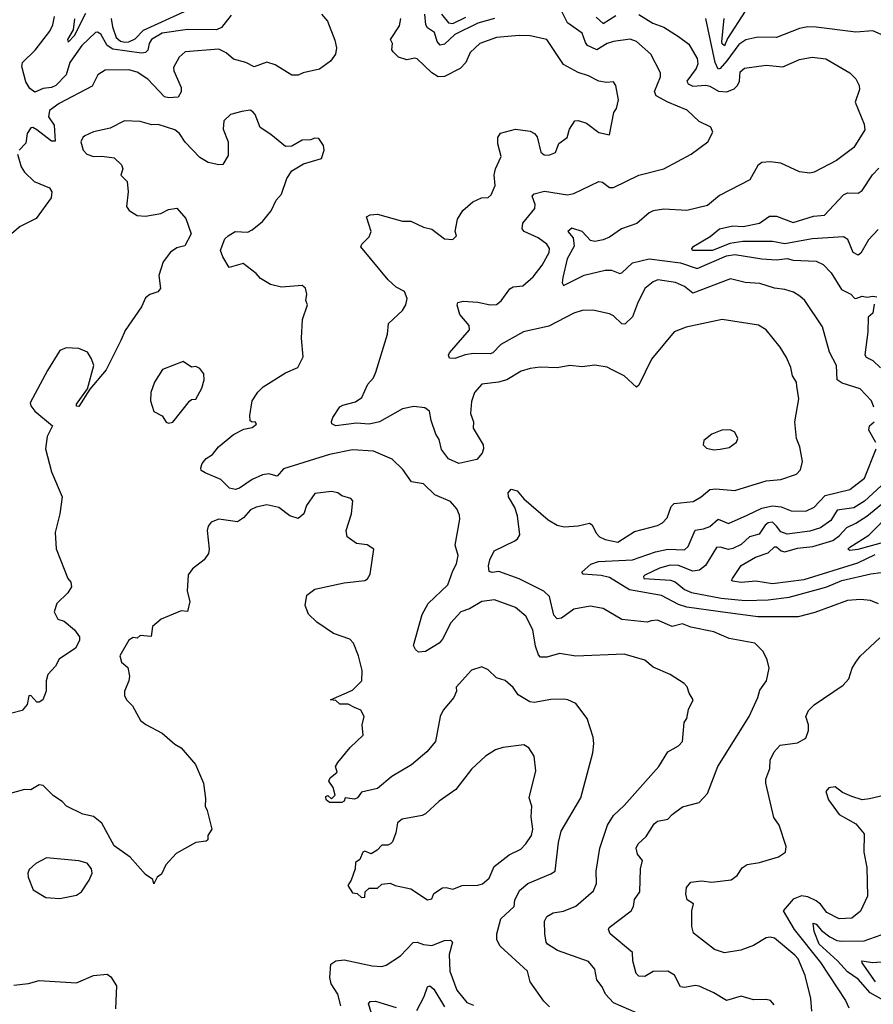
# Model space of a CAD drawing. Extents: x 1921360 to 2014538, y 768294 to 907744.
# Tile 221 of 256: x 1993322 to 1997408, y 818277 to 822989. Entities that reach past the tile are written whole.
import ezdxf

# ---------------------------------------------------------------- set-up
doc = ezdxf.new("R2010")
doc.units = 0

msp = doc.modelspace()

# ---------------------------------------------------------------- linework, layer by layer
at = {"layer": '0CON10XD'}
for points in [[(1993760.8, 822995), (1993766.6, 822955), (1993785, 822904.2), (1993805, 822885.8), (1993825, 822881.2), (1993845, 822883.5), (1993875, 822897.7), (1993915, 822939), (1994111.6, 823028.4)], [(1995625.2, 821434.8), (1995587.1, 821395), (1995575, 821390.3), (1995495, 821392), (1995454.7, 821385.3), (1995405, 821367.8), (1995378.8, 821368.8), (1995374.3, 821384.3), (1995379.4, 821395), (1995475.7, 821505), (1995474.2, 821525), (1995428.3, 821578.3), (1995416.7, 821623.3), (1995420, 821635), (1995445, 821642.5), (1995515, 821636.9), (1995574.1, 821624.1), (1995605, 821626.2), (1995626.8, 821643.2), (1995668.8, 821701.2), (1995685, 821710.9), (1995730, 821715), (1995780.6, 821759.4), (1995823.5, 821815), (1995856.4, 821875), (1995858.5, 821895), (1995845, 821914.4), (1995803.3, 821945), (1995736.2, 821975), (1995728.1, 821988.1), (1995730.9, 822015), (1995788.2, 822085), (1995789.1, 822105), (1995775.7, 822145), (1995784.6, 822155.4), (1995835, 822168.4), (1995945, 822151.2), (1995975, 822156.9), (1996095, 822214.3), (1996111.3, 822211.3), (1996145, 822185.8), (1996165, 822185.7), (1996285, 822244.5), (1996405, 822275.6), (1996536, 822345), (1996616.2, 822405), (1996639.5, 822450.5), (1996630, 822475), (1996575, 822501.9), (1996516.7, 822556.7), (1996425, 822594.1), (1996369.1, 822625), (1996361.3, 822645), (1996389.4, 822715), (1996389.4, 822735), (1996343.5, 822825), (1996275, 822884.6), (1996245, 822895.9), (1996165, 822885.3), (1996135, 822875.8), (1996085, 822845.8), (1996040.8, 822865), (1996029.8, 822879.8), (1996014.6, 822925), (1995943.9, 822973.9), (1995911.4, 823041.4)], [(1996795, 823030), (1996710.1, 822899.9), (1996695, 822864.5), (1996685, 822873.3), (1996683.2, 822885), (1996693.8, 822995)], [(1994767.5, 823015), (1994795, 822982.5), (1994830.5, 822890.5), (1994838.8, 822855), (1994833.8, 822825), (1994809.7, 822790.3), (1994757, 822753), (1994680, 822735), (1994655, 822724.4), (1994625, 822723.1), (1994545, 822772.9), (1994505, 822786), (1994445, 822764.2), (1994405, 822784.2), (1994345, 822800.6), (1994311.4, 822831.4), (1994275, 822847.7), (1994114.6, 822835.4), (1994085, 822810), (1994059.1, 822760.9), (1994060.3, 822745), (1994096.1, 822665), (1994095, 822643.3), (1994081.2, 822618.8), (1994035.5, 822614.5), (1994015, 822620.5), (1993936.2, 822705), (1993885, 822737.4), (1993845, 822749.2), (1993732.1, 822747.9), (1993696.7, 822725), (1993668.7, 822671.3), (1993511.8, 822588.2), (1993465.3, 822555), (1993460.2, 822525), (1993487.5, 822485), (1993492.5, 822407.5), (1993475, 822407.5), (1993405, 822462.5), (1993385, 822473.3), (1993375, 822471.4), (1993358.5, 822445), (1993351.7, 822398.3), (1993320.5, 822365)], [(1994335, 823011.5), (1994287.9, 822952.1), (1994265, 822940), (1994125, 822941.6), (1994005, 822925.4), (1993953, 822895), (1993941.9, 822875), (1993935.8, 822844.2), (1993925, 822832.8), (1993905, 822828.7), (1993767.5, 822847.5), (1993741.7, 822865), (1993710.6, 822920.6), (1993695, 822929.1), (1993685, 822927.6), (1993619.4, 822865), (1993563.1, 822785), (1993545.2, 822725), (1993495.1, 822674.9), (1993475, 822665.1), (1993435, 822660), (1993395, 822642.1), (1993370.3, 822660.3), (1993352, 822692), (1993333.5, 822765), (1993335.9, 822785), (1993396.8, 822843.2), (1993467.3, 822935), (1993480.9, 822965), (1993488.9, 823005)], [(1993585, 822994), (1993578.9, 822941.1), (1993550.9, 822895), (1993555, 822881.4), (1993585, 822914.2), (1993639.8, 823020.2)], [(1995713.2, 822913.2), (1995605, 822904.8), (1995525.2, 822874.8), (1995478.3, 822831.7), (1995457.8, 822785), (1995430.8, 822755), (1995355, 822717.5), (1995325, 822716.4), (1995295, 822734.5), (1995225, 822802), (1995214.1, 822805.9), (1995175, 822796.7), (1995135, 822810), (1995110, 822835), (1995103.3, 822845), (1995106.7, 822875), (1995097.5, 822895), (1995139.8, 822960.2), (1995146.9, 822995)], [(1995594.8, 822995.2), (1995515, 822972.7), (1995405, 822918.7), (1995355, 822872.9), (1995335, 822866.8), (1995321.1, 822885), (1995308, 822928), (1995275, 822950), (1995266, 822965), (1995261.2, 823015)], [(1995341.9, 823015), (1995374.9, 822974.9), (1995395, 822970.4), (1995458.3, 823001.7)], [(1996285, 823013.9), (1996353.3, 822973.3), (1996405, 822953.2), (1996475, 822909.2), (1996525, 822872.2), (1996565, 822803.8), (1996567.6, 822777.6), (1996560.8, 822755), (1996515.5, 822695), (1996521.9, 822681.9), (1996545, 822671.4), (1996606.4, 822676.4), (1996625, 822671.9), (1996666.6, 822646.6), (1996706.3, 822643.7), (1996741.5, 822658.5), (1996758.8, 822675), (1996767.1, 822695), (1996770.4, 822739.6), (1996792.3, 822757.7), (1996895, 822771.2), (1996975, 822763.8), (1997055, 822798.9), (1997115, 822810.7), (1997181.5, 822801.5), (1997295.8, 822735), (1997325, 822706), (1997340, 822675), (1997341.9, 822655), (1997321.4, 822595), (1997365, 822488.8), (1997367.2, 822462.8), (1997315, 822376.9), (1997232.5, 822315), (1997125, 822259.4), (1997105, 822254.4), (1997055, 822261.4), (1996965, 822302.1), (1996915, 822308.5), (1996874.7, 822305.3), (1996855, 822291.2), (1996816.5, 822223.5), (1996671.4, 822148.6), (1996615, 822099.4), (1996515, 822076.7), (1996405, 822083.1), (1996355, 822074.6), (1996335, 822064.6), (1996276.5, 822013.5), (1996202.3, 821987.7), (1996145, 821948.4), (1996115, 821936.1), (1996075, 821928.4), (1996055, 821932), (1996015, 821975.6), (1995965, 821992.2), (1995946, 821975), (1995970.7, 821945), (1995975.9, 821905), (1995942.6, 821845), (1995922.3, 821755)], [(1996081.5, 823001.5), (1996115, 822970.8), (1996175, 823009.6)], [(1997445, 822917.9), (1997405, 822935.6), (1997325, 822930), (1997134.1, 822954.1), (1997095, 822955.3), (1997055, 822947.8), (1996945, 822903.8), (1996856, 822906), (1996797.1, 822892.9), (1996765, 822870.6), (1996706.9, 822793.1), (1996675, 822755.9), (1996665, 822752.9), (1996650.9, 822785), (1996606.6, 822995)], [(1996934.2, 818275), (1996915.5, 818295.5), (1996895, 818300.8), (1996835, 818299.2), (1996775, 818315.6), (1996705, 818295.5), (1996645, 818331.9), (1996575, 818363.5), (1996555, 818366.4), (1996505, 818356.9), (1996485, 818360.8), (1996456.6, 818416.6), (1996425, 818435.7), (1996355, 818434.4), (1996315, 818410.5), (1996285, 818411.9), (1996272.5, 818425), (1996257.7, 818485), (1996255.7, 818525), (1996148.5, 818615), (1996140.6, 818635), (1996144.2, 818645), (1996248.6, 818725), (1996260, 818745), (1996265, 818778.8), (1996290, 818815), (1996294.4, 818925), (1996303.1, 818965), (1996280, 818995), (1996273.1, 819025), (1996282.9, 819045), (1996320.7, 819080.7), (1996359.2, 819140.8), (1996375, 819154.3), (1996425, 819163.8), (1996445, 819186.2), (1996495, 819222.9), (1996575, 819243.3), (1996615, 819286.7), (1996663.3, 819415), (1996814.3, 819655), (1996855.8, 819745), (1996865, 819780), (1996897.5, 819825), (1996908.8, 819885), (1996900, 819925), (1996881.2, 819965), (1996841.2, 820005), (1996718, 820028), (1996645, 820059.5), (1996535, 820082.3), (1996495, 820097.6), (1996445, 820085.9), (1996375, 820115.3), (1996345, 820112.9), (1996325, 820106.7), (1996205, 820118.2), (1996115, 820171.1), (1996052.6, 820182.6), (1995975, 820167.7), (1995915, 820125.5), (1995895, 820122.5), (1995878.7, 820138.7), (1995859, 820229), (1995831.8, 820255), (1995713.7, 820313.7), (1995615, 820348.6), (1995583.1, 820343.1), (1995569.2, 820349.2), (1995566.4, 820375), (1995572, 820405), (1995592.9, 820447.1), (1995692, 820495), (1995705.8, 820505), (1995715.6, 820524.4), (1995704.5, 820614.5), (1995692.9, 820655), (1995662, 820705), (1995660, 820725), (1995675, 820742.5), (1995704.1, 820734.1), (1995735.8, 820695.8), (1995851.2, 820595), (1995895, 820570.8), (1995928, 820562), (1995995, 820567.1), (1996049.7, 820579.7), (1996061.9, 820571.9), (1996081.2, 820531.2), (1996097.5, 820515), (1996125, 820501.1), (1996185, 820489.2), (1996265, 820540.4), (1996375, 820569.2), (1996399.1, 820580.9), (1996421.8, 820605), (1996441.1, 820658.9), (1996455, 820674.4), (1996545.9, 820684.1), (1996584.4, 820705), (1996625, 820740.3), (1996655, 820744.7), (1996745, 820735.4), (1996895, 820781.8), (1996965, 820789.5), (1997040, 820815), (1997058.8, 820835), (1997069.2, 820875), (1997055.8, 820945), (1997040.8, 820985), (1997032.9, 821065), (1997051.4, 821175), (1997042.7, 821235), (1997040.6, 821255), (1997020.6, 821285), (1997013.1, 821325), (1996992.4, 821372.4), (1996962.6, 821422.6), (1996895, 821505.7), (1996857.9, 821527.9), (1996685, 821554.4), (1996513, 821517), (1996455, 821496.2), (1996346.2, 821365), (1996285, 821240), (1996275, 821231.2), (1996215, 821284.2), (1996155, 821315.8), (1996135, 821325.7), (1996075, 821335.6), (1996015, 821327.5), (1995955, 821334), (1995895, 821322.9), (1995814.3, 821325.7), (1995765, 821320), (1995722.5, 821307.5), (1995653.6, 821266.4), (1995614.5, 821254.5), (1995535, 821245.7), (1995500, 821205), (1995485, 821162.5), (1995480, 821105), (1995494.3, 821065), (1995493.3, 821035), (1995540, 820955), (1995542, 820935), (1995535.8, 820914.2), (1995510, 820885), (1995425, 820865.8), (1995375, 820888), (1995341.5, 820931.5), (1995330.9, 820980.9), (1995314.3, 821005), (1995291.7, 821071.7), (1995284, 821115), (1995261.7, 821131.7), (1995208.7, 821138.7), (1995155, 821127.2), (1995045, 821065.3), (1994995, 821054.2), (1994935, 821058.9), (1994835, 821046.2), (1994816.7, 821055), (1994814.1, 821065.9), (1994821.2, 821085), (1994855, 821135.7), (1994868.8, 821145), (1994930, 821160), (1994959.3, 821180.7), (1994988.6, 821245), (1995015.6, 821275), (1995027.4, 821302.6), (1995083.5, 821485), (1995087.5, 821535), (1995155, 821597.5), (1995171.1, 821625), (1995177.5, 821655), (1995165, 821688.1), (1995125, 821708.5), (1995085.5, 821745), (1994955, 821902.5), (1994960, 821915), (1994995, 821950), (1995004, 821975), (1994982.5, 822045), (1995000, 822055), (1995035, 822058.2), (1995155, 822025.8), (1995195, 822025.7), (1995255, 821996), (1995295, 821987.5), (1995355, 821941.2), (1995395, 821937.5), (1995412.5, 821955), (1995407.5, 821975), (1995418, 822035), (1995444.2, 822075.8), (1995491.7, 822118.3), (1995533, 822137), (1995565, 822138.8), (1995578.3, 822151.7), (1995598.6, 822195), (1995593.6, 822246.4), (1995599.6, 822275), (1995627.3, 822335), (1995610.8, 822395), (1995611.4, 822425), (1995623.3, 822446.7), (1995695, 822464.6), (1995766.2, 822456.2), (1995786.2, 822445), (1995799.1, 822429.1), (1995816, 822355), (1995832.2, 822342.2), (1995855, 822340.8), (1995886.5, 822353.5), (1995902.7, 822397.3), (1995943.3, 822425), (1995954.1, 822465.9), (1995980, 822505), (1995995, 822506.2), (1996035, 822493.3), (1996095, 822449.2), (1996145, 822437.5), (1996166.2, 822545), (1996178.8, 822565), (1996189.2, 822605), (1996176, 822675), (1996165, 822692.5), (1996131.2, 822688.8), (1996095, 822695.6), (1996045, 822721.1), (1995995, 822736.7), (1995925.4, 822775.4), (1995845, 822894.5), (1995765, 822912.7), (1995713.2, 822913.2)], [(1994210.5, 820820.5), (1994191.2, 820831.2), (1994188.8, 820845), (1994195.8, 820865), (1994215, 820889.2), (1994245, 820908.1), (1994274.7, 820945.3), (1994345.9, 821004.1), (1994395, 821029.2), (1994435, 821037.5), (1994456, 821054), (1994450, 821065), (1994435, 821062.5), (1994425, 821070), (1994423.3, 821095), (1994435.8, 821165), (1994462.6, 821207.4), (1994488.3, 821231.7), (1994595, 821299.2), (1994654, 821325), (1994680, 821375), (1994672, 821465), (1994676.2, 821555), (1994700, 821625), (1994692.5, 821645), (1994697.5, 821675), (1994690, 821705), (1994675, 821716.7), (1994575, 821708.8), (1994522.3, 821722.3), (1994475, 821751.2), (1994455, 821773.8), (1994391.7, 821821.7), (1994325, 821803.8), (1994294, 821855), (1994284, 821885), (1994286.2, 821895), (1994305, 821940), (1994320, 821955), (1994353.9, 821976.1), (1994415, 821972), (1994435.7, 821984.3), (1994485, 822023.3), (1994526.7, 822075), (1994550, 822125), (1994576, 822154), (1994600.5, 822229.5), (1994625, 822266.7), (1994681.2, 822298.8), (1994766.7, 822325), (1994780, 822365), (1994777, 822387), (1994755, 822420), (1994735, 822422.5), (1994715, 822413.8), (1994675, 822412), (1994625.5, 822384.5), (1994595, 822382), (1994525, 822440), (1994473.4, 822473.4), (1994450, 822535), (1994438.3, 822548.3), (1994425, 822555.6), (1994385, 822550.6), (1994331.2, 822535), (1994300, 822505), (1994296, 822465), (1994320.8, 822405), (1994320.7, 822339.3), (1994295, 822296.7), (1994275, 822294), (1994225, 822305.8), (1994185, 822329.2), (1994113.8, 822403.8), (1994086.9, 822445), (1994065, 822461.8), (1993985, 822487.1), (1993955, 822486.5), (1993898.6, 822501.4), (1993824.4, 822505.6), (1993755, 822470.8), (1993675, 822452.9), (1993635, 822432.9), (1993624.2, 822425), (1993615.8, 822405), (1993625.8, 822365), (1993643.8, 822345), (1993675, 822334.3), (1993715, 822335.8), (1993775, 822328), (1993810, 822295), (1993816.7, 822275), (1993806.7, 822245), (1993837.5, 822215), (1993841.4, 822165), (1993833.8, 822095), (1993845.9, 822075.9), (1993885, 822052.5), (1993925, 822049.4), (1993997.9, 822062.1), (1994035, 822081.2), (1994075, 822087.5), (1994117.7, 822037.7), (1994142.5, 821965), (1994113, 821907), (1994075, 821896.7), (1994045, 821876.7), (1994008.8, 821831.2), (1993989.2, 821765), (1993997, 821703), (1993983.3, 821686.7), (1993945.7, 821674.3), (1993925, 821658), (1993904.7, 821615), (1993827.9, 821502.1), (1993805.9, 821454.1), (1993736.5, 821313.5), (1993658.3, 821221.7), (1993605, 821137.5), (1993595, 821140), (1993595, 821150), (1993647, 821223), (1993676.7, 821335), (1993666.8, 821366.8), (1993647.5, 821397.5), (1993605, 821416.2), (1993545, 821418.8), (1993515, 821406.7), (1993455, 821310), (1993372.9, 821155), (1993375, 821141.2), (1993394.5, 821115), (1993480, 821045), (1993454.5, 820995), (1993445.5, 820935), (1993474.4, 820825), (1993525.6, 820705), (1993514.6, 820624.6), (1993491.8, 820535), (1993496.5, 820456.5), (1993553.3, 820315), (1993567, 820297), (1993570, 820275), (1993553, 820247), (1993500, 820195), (1993487.5, 820155), (1993505, 820120), (1993535, 820111.2), (1993585, 820070), (1993608, 820035), (1993608.3, 820018.3), (1993588.9, 819981.1), (1993510.9, 819929.1), (1993494.2, 819895), (1993456.7, 819855), (1993448.8, 819825), (1993448.8, 819775), (1993433.3, 819735), (1993415, 819722.5), (1993405, 819723.3), (1993376.2, 819755), (1993366.1, 819753.9), (1993358, 819712), (1993335, 819683.3), (1993285, 819670)], [(1993311.8, 822345), (1993329.3, 822285), (1993345, 822258.9), (1993392, 822215), (1993464.5, 822184.5), (1993475.8, 822165), (1993473.3, 822136.7), (1993401.6, 822038.4), (1993325, 822000), (1993285, 821965.5)], [(1997430.5, 821985), (1997385.4, 821935), (1997348.5, 821871.5), (1997335, 821862.2), (1997310.9, 821875), (1997286.7, 821936.7), (1997265, 821949.3), (1997115, 821940), (1996985, 821916.4), (1996925, 821928.1), (1996782.8, 821927.2), (1996721.6, 821918.4), (1996638, 821885), (1996543.3, 821885), (1996540, 821895), (1996548.8, 821905), (1996627.6, 821952.4), (1996672.2, 821987.8), (1996735, 822002.7), (1996785, 822000.3), (1996863.8, 822015), (1996910.8, 822049.2), (1996945, 822049.1), (1997025, 822018.2), (1997121.1, 822048.9), (1997175, 822054), (1997265, 822150.8), (1997285, 822160.3), (1997335, 822158.5), (1997355, 822171.8), (1997403.9, 822246.1), (1997435, 822279.2)], [(1995922.3, 821755), (1995919.3, 821729.3), (1995925, 821716.7), (1996024, 821766), (1996125, 821790), (1996155, 821791.2), (1996195, 821774.3), (1996205, 821777.1), (1996254.8, 821825.2), (1996335, 821844.1), (1996485, 821826.4), (1996565, 821799.3), (1996705, 821859.6), (1996745, 821865.5), (1996874.8, 821844.8), (1996945, 821840.3), (1996995, 821845.8), (1997025, 821837.7), (1997135, 821833.3), (1997167.6, 821817.6), (1997207.1, 821777.1), (1997255, 821698.1), (1997301.2, 821675), (1997317.3, 821657.3), (1997325, 821654.2), (1997355, 821665.7), (1997379.2, 821660.8), (1997405, 821665.8), (1997425, 821663.3)], [(1997411.2, 821135), (1997398.8, 821165), (1997345, 821222.2), (1997259.1, 821249.1), (1997235.5, 821265), (1997231.8, 821335), (1997197.7, 821397.7), (1997165, 821518.8), (1997080.6, 821645), (1997056.7, 821666.7), (1997025.3, 821685.3), (1996985, 821697.9), (1996935, 821703.6), (1996865, 821726), (1996795, 821731.2), (1996725, 821749.6), (1996545, 821680.7), (1996505, 821711.8), (1996461.7, 821731.7), (1996376.5, 821743.5), (1996354.4, 821735), (1996315, 821702.5), (1996278.7, 821631.3), (1996255, 821566.4), (1996218.3, 821531.7), (1996205, 821533.6), (1996165, 821571.5), (1996145, 821582.3), (1996065, 821598.5), (1996015, 821597.8), (1995975.3, 821584.7), (1995855, 821523.3), (1995734.3, 821495), (1995625.2, 821434.8)], [(1997411.9, 821628.1), (1997405.6, 821585), (1997383.1, 821565), (1997381.8, 821495), (1997368.2, 821385), (1997373.5, 821373.5), (1997405, 821358.2), (1997443.1, 821323.1)], [(1994035, 821058.9), (1994055, 821063.1), (1994135, 821164), (1994145, 821171.2), (1994165, 821172.5), (1994195, 821226.2), (1994205.5, 821265), (1994203.7, 821293.7), (1994185, 821320), (1994165, 821329.2), (1994145, 821326.7), (1994105, 821353.1), (1994006, 821315), (1993968, 821255), (1993950, 821205), (1993948, 821165), (1993964.2, 821114.2), (1994005, 821093.3), (1994023.6, 821063.6), (1994035, 821058.9)], [(1997419.6, 820965), (1997386.4, 821025), (1997390, 821045), (1997411.5, 821065)], [(1996645, 820931.2), (1996675, 820934), (1996717.9, 820942.1), (1996753, 820967), (1996759.2, 820985), (1996745.4, 821015.4), (1996723, 821027), (1996682.5, 821025), (1996635, 821005.7), (1996597.5, 820975), (1996593.3, 820955), (1996609.3, 820939.3), (1996645, 820931.2)], [(1996275, 818236.5), (1996165, 818284.5), (1996126.9, 818325), (1996110.2, 818360.2), (1996084.4, 818395), (1996075.7, 818445), (1996045, 818482.5), (1995896.2, 818535), (1995848.8, 818565), (1995842, 818575), (1995835.7, 818615), (1995834.6, 818675), (1995845, 818696.9), (1995875, 818715.6), (1995925, 818722.5), (1995985, 818746.9), (1996069.1, 818820.9), (1996083.1, 818855), (1996081.2, 818915), (1996099.6, 819025), (1996135.5, 819135), (1996165, 819180.6), (1996215, 819227.8), (1996381.4, 819415), (1996424.5, 819485.5), (1996475, 819513.8), (1996494.6, 819535), (1996503.3, 819625), (1996516, 819645), (1996522.7, 819687.3), (1996545.8, 819735), (1996526.1, 819766.1), (1996516.9, 819796.9), (1996502.8, 819812.8), (1996435.4, 819855.4), (1996355, 819890), (1996315, 819924.4), (1996215, 819953.1), (1995985, 819943.1), (1995905.5, 819955.5), (1995845, 819938.9), (1995815, 819938.9), (1995805, 819950), (1995791, 819991), (1995778.7, 820068.7), (1995744.2, 820134.2), (1995695, 820176.7), (1995595, 820212.3), (1995535, 820204.5), (1995475, 820170), (1995433.1, 820155), (1995386.6, 820103.4), (1995346.2, 820025), (1995329.4, 820005), (1995265, 819965.6), (1995231.9, 819961.9), (1995216.2, 819975), (1995207.5, 819995), (1995248.1, 820141.9), (1995277.8, 820195), (1995371.5, 820285), (1995395, 820351.2), (1995413.5, 820385), (1995421.1, 820425), (1995406.5, 820475), (1995429.1, 820599.1), (1995427.9, 820617.9), (1995415, 820648.8), (1995385, 820684), (1995310, 820715), (1995255, 820768), (1995197.7, 820777.7), (1995156.7, 820836.7), (1995105, 820885.7), (1995016.2, 820925), (1994915, 820930.4), (1994805, 820909.1), (1994585, 820840.4), (1994555, 820804.5), (1994515, 820816), (1994485, 820811.2), (1994435, 820788.9), (1994375, 820747), (1994355, 820740.3), (1994326.7, 820746.7), (1994285, 820789.2), (1994210.5, 820820.5)], [(1997433.3, 820193.3), (1997395, 820209.1), (1997346.2, 820213.8), (1997285, 820209.5), (1997127.8, 820152.2), (1997048.7, 820131.3), (1996855, 820130.7), (1996676.7, 820155), (1996515, 820177.6), (1996475, 820191), (1996395, 820232.9), (1996241.4, 820261.4), (1996145, 820319.8), (1996105, 820328.8), (1996020, 820335), (1996013.3, 820345), (1996056.2, 820383.8), (1996093.3, 820396.7), (1996255, 820403.9), (1996365, 820442.6), (1996425, 820455.8), (1996505, 820451.5), (1996522.4, 820467.6), (1996555, 820546.2), (1996595, 820552.1), (1996625, 820564.3), (1996665, 820599.1), (1996715, 820578.5), (1996805, 820618.2), (1996875, 820651), (1996925, 820662.4), (1996967.1, 820657.1), (1997015, 820638.8), (1997085, 820637.7), (1997125, 820656.9), (1997177.9, 820712.1), (1997295, 820741.1), (1997366, 820795), (1997422.1, 820935)], [(1997485.9, 820795), (1997366.5, 820685), (1997315, 820652.4), (1997235, 820641.6), (1997205, 820592.5), (1997155, 820557.1), (1997105, 820541.6), (1996995, 820526.7), (1996965, 820538.9), (1996944.6, 820564.6), (1996925, 820585.2), (1996905, 820582), (1996889.9, 820570.1), (1996862.5, 820527.5), (1996815, 820514.8), (1996775, 820478.2), (1996735, 820457.9), (1996715, 820453.8), (1996674.8, 820465.2), (1996657.2, 820462.8), (1996605, 820376.4), (1996575.8, 820354.2), (1996545, 820350.8), (1996475, 820377), (1996435, 820378.5), (1996385, 820363.9), (1996315, 820330.4), (1996308.2, 820325), (1996309.1, 820315), (1996437.5, 820307.5), (1996459.3, 820299.3), (1996505, 820262.6), (1996537.5, 820247.5), (1996680.6, 820220.6), (1996795, 820209.8), (1996905, 820212.6), (1997005, 820225.6), (1997145, 820264.4), (1997185, 820274.4), (1997257.8, 820305), (1997396.6, 820336.6), (1997445, 820343.7)], [(1997415, 820428.1), (1997331.9, 820388.1), (1997075, 820309), (1996925, 820288.8), (1996845, 820302.3), (1996775, 820295.4), (1996735, 820302.5), (1996730, 820305), (1996733.8, 820315), (1996775, 820377.3), (1996843.6, 820416.4), (1996905, 820438), (1996935, 820466.2), (1996945, 820467.2), (1996967.2, 820447.2), (1996985, 820442.6), (1997045, 820460), (1997118.5, 820468.5), (1997215, 820496.3), (1997245, 820518.6), (1997281, 820559), (1997325, 820579), (1997376.8, 820613.3), (1997613.5, 820806.5)], [(1995858, 818265), (1995831.8, 818291.8), (1995765.8, 818385), (1995753.3, 818435), (1995622.5, 818555), (1995606.4, 818585), (1995606.2, 818613.8), (1995625, 818686.2), (1995688.6, 818745), (1995692.7, 818775), (1995715, 818822.5), (1995755, 818855.4), (1995865, 818900.8), (1995885.5, 818915), (1995901.8, 819051.8), (1995913.8, 819105), (1996007.8, 819265), (1996065, 819480), (1996070, 819525), (1996067.5, 819555), (1996038, 819645), (1995985, 819716), (1995946.7, 819735), (1995926.7, 819736.7), (1995865, 819736.2), (1995785, 819721.1), (1995764.5, 819724.5), (1995708.9, 819758.9), (1995685, 819793.8), (1995646.4, 819826.4), (1995605, 819838.8), (1995565, 819877.5), (1995535, 819892.5), (1995485, 819876.2), (1995411.2, 819795), (1995412.5, 819775), (1995400, 819745), (1995348.8, 819685), (1995335.7, 819654.3), (1995312.5, 819535), (1995271.4, 819485), (1995197.5, 819422.5), (1995103.3, 819366.7), (1995035, 819310), (1994958.3, 819291.7), (1994938.8, 819265), (1994925, 819259.2), (1994880, 819265), (1994875, 819250), (1994865, 819243.3), (1994805, 819242.5), (1994790, 819255), (1994788.3, 819271.7), (1994797, 819277), (1994815, 819260), (1994831.7, 819278.3), (1994823.3, 819315), (1994802, 819345), (1994808.8, 819361.2), (1994841.7, 819388.3), (1994833.3, 819415), (1994844.4, 819435), (1994904.2, 819505.8), (1994967.1, 819565), (1994962.2, 819615), (1994971.1, 819655), (1994955, 819684.3), (1994925, 819698.1), (1994895, 819713.8), (1994855, 819714.1), (1994835, 819730.6), (1994810, 819735), (1994915, 819780), (1994959.5, 819825), (1994961.2, 819875), (1994943.5, 819945), (1994920.5, 820005), (1994902, 820025), (1994825, 820051.1), (1994745, 820105.5), (1994704.8, 820144.8), (1994688.8, 820185), (1994696.7, 820235), (1994735, 820263.1), (1994875, 820294.5), (1994974.1, 820305.9), (1994987, 820313), (1995000, 820335), (1995017.5, 820455), (1994985.5, 820475.5), (1994935, 820483.1), (1994890, 820515), (1994884.4, 820545), (1994910.6, 820625), (1994916.4, 820686.4), (1994907.7, 820697.7), (1994865, 820710), (1994844.4, 820724.4), (1994815, 820730.6), (1994735, 820721.2), (1994695.9, 820664.1), (1994683.1, 820625), (1994655, 820602), (1994615, 820614.3), (1994562, 820655), (1994505, 820667.5), (1994455, 820656.9), (1994426.8, 820643.2), (1994394, 820605), (1994365, 820585.7), (1994275, 820598.8), (1994238.1, 820585), (1994224.1, 820565.9), (1994220.4, 820545), (1994230, 820455), (1994225.7, 820435), (1994205.7, 820405), (1994149.3, 820360.7), (1994128.2, 820331.8), (1994123.6, 820253.6), (1994136.5, 820205), (1994125, 820157.5), (1994095, 820160), (1994000.2, 820119.8), (1993958.6, 820085), (1993952.5, 820037.5), (1993898.3, 820041.7), (1993885, 820030), (1993865, 820032.5), (1993845, 820020), (1993801.2, 819945), (1993810, 819915), (1993839.5, 819889.5), (1993848.1, 819848.1), (1993845.6, 819825), (1993824.5, 819775), (1993824.5, 819754.5), (1993832.9, 819735), (1993862.5, 819705), (1993900.8, 819635), (1993925.4, 819615.4), (1994004.3, 819575), (1994065, 819521.9), (1994094.6, 819504.6), (1994164.5, 819424.5), (1994202.5, 819335), (1994212.3, 819262.3), (1994209.5, 819225), (1994220, 819205), (1994242, 819115), (1994223.3, 819085), (1994222.5, 819065), (1994215, 819057.5), (1994165, 819051.2), (1994071.7, 818998.3), (1994022, 818945), (1994000.5, 818899.5), (1993980, 818885), (1993965, 818853.3), (1993960, 818875), (1993925, 818898), (1993851.3, 818981.3), (1993775.4, 819035), (1993715, 819143.3), (1993675.3, 819175.3), (1993625, 819187.7), (1993546.2, 819225), (1993525, 819247.5), (1993485, 819274.3), (1993435, 819324.6), (1993415, 819326.9), (1993375, 819304), (1993345, 819305.8), (1993265, 819282.9)], [(1997462, 820488), (1997334, 820454), (1997295, 820448.8), (1997286.7, 820455), (1997296, 820465), (1997387.3, 820522.7), (1997505, 820641.7)], [(1997114.5, 818245), (1997109.5, 818305), (1997082.4, 818415), (1997047.7, 818495), (1997032.2, 818512.2), (1996935, 818593.1), (1996915, 818599.1), (1996895, 818596), (1996835, 818558.7), (1996774.1, 818535.9), (1996695, 818523.1), (1996648.6, 818538.6), (1996547.3, 818617.3), (1996539.1, 818649.1), (1996540, 818725), (1996547.5, 818757.5), (1996516.7, 818776.7), (1996510, 818805), (1996513.5, 818836.5), (1996535, 818862), (1996585, 818868), (1996635, 818861.2), (1996727.3, 818872.7), (1996757, 818893), (1996780.3, 818929.7), (1996804.3, 818945.7), (1996864, 818956), (1996955, 818983.3), (1996987.5, 819005), (1996991.7, 819031.7), (1996956.7, 819135), (1996931.7, 819171.7), (1996894.3, 819335), (1996894.2, 819355), (1996913.3, 819405), (1996914.4, 819445), (1996934, 819486), (1996962.2, 819517.8), (1997045, 819528.9), (1997085, 819550.6), (1997097.8, 819587.8), (1997098.2, 819615), (1997085.6, 819655), (1997097.4, 819682.6), (1997125, 819710.6), (1997264.2, 819805), (1997291.2, 819835), (1997306.7, 819885), (1997324.2, 819915), (1997345, 819942.5), (1997438.5, 820031.5)], [(1995275, 818776.7), (1995295, 818782.5), (1995305, 818807.5), (1995346.1, 818833.9), (1995363.9, 818836.1), (1995395, 818828.8), (1995440, 818845), (1995515, 818846.9), (1995537, 818853), (1995568.9, 818881.1), (1995593.8, 818936.2), (1995665, 818991.9), (1995720.6, 819019.4), (1995745.7, 819045), (1995772, 819085), (1995778.9, 819115), (1995771.2, 819175), (1995774.4, 819225), (1995761.4, 819265), (1995793.5, 819395), (1995784.2, 819465), (1995760, 819505), (1995735, 819518.1), (1995635, 819506.9), (1995600, 819495), (1995551.2, 819465), (1995485, 819402), (1995409.2, 819305), (1995330.7, 819249.3), (1995265, 819189.2), (1995249.1, 819180.9), (1995153.3, 819163.3), (1995130, 819145), (1995122.1, 819097.9), (1995106, 819055), (1995096.7, 819045), (1995085, 819038.8), (1995055, 819038.8), (1995033.3, 819015), (1995005, 818996.7), (1994975, 819010), (1994964, 819005), (1994950, 818970), (1994930, 818955), (1994928.8, 818925), (1994909.5, 818870.5), (1994893.3, 818845), (1994915, 818810), (1994937, 818807), (1994958.3, 818788.3), (1994975, 818790), (1994976.7, 818815), (1994995, 818832.5), (1995035, 818833.3), (1995055, 818852.5), (1995095, 818856.7), (1995120, 818845), (1995195, 818829.2), (1995275, 818776.7)], [(1997491.2, 819285), (1997389.4, 819260.6), (1997355, 819255.4), (1997305, 819271.2), (1997260.9, 819290.9), (1997225, 819318), (1997195, 819313.8), (1997180, 819295), (1997193.8, 819255), (1997244.1, 819185), (1997325, 819140.6), (1997363.5, 819093.5), (1997363, 819005), (1997377.6, 818932.4), (1997379.6, 818795), (1997346.5, 818723.5), (1997305, 818689.7), (1997245, 818686), (1997185, 818716.7), (1997156, 818756), (1997135, 818772.5), (1997095, 818791.2), (1997065, 818796.4), (1997025, 818780.4), (1996976.2, 818725), (1997028.7, 818635), (1997155, 818477.2), (1997275.4, 818295), (1997290.7, 818260.7)], [(1993515, 818784.2), (1993595, 818798.7), (1993618.9, 818815), (1993655, 818871.2), (1993669.1, 818905), (1993666.1, 818926.1), (1993645, 818953.1), (1993605, 818964.4), (1993451.2, 818978.8), (1993399.5, 818950.5), (1993368.3, 818921.7), (1993360.8, 818905), (1993362.5, 818885), (1993386.7, 818825), (1993448, 818788), (1993515, 818784.2)], [(1997458.9, 818295), (1997392.3, 818332.3), (1997335, 818398.1), (1997285, 818432.8), (1997237.2, 818485), (1997149.2, 818565), (1997124.2, 818625), (1997120, 818665), (1997135, 818660.9), (1997160.8, 818630.8), (1997199.7, 818599.7), (1997233.1, 818583.1), (1997255, 818580), (1997365, 818580.8), (1997445, 818609.7)], [(1994859.3, 818269.3), (1994844.5, 818325), (1994813.6, 818375), (1994807.3, 818405), (1994811.6, 818468.4), (1994835, 818484.6), (1994875, 818490.7), (1995009.1, 818460.9), (1995055, 818458.1), (1995076, 818464), (1995145, 818508.6), (1995205, 818572.5), (1995225, 818574.5), (1995255, 818563.2), (1995295, 818558.8), (1995355, 818582.6), (1995384.6, 818584.6), (1995394.4, 818575), (1995378.2, 818515), (1995381.1, 818435), (1995415.4, 818345), (1995463.1, 818285), (1995495, 818272.5)], [(1997419.1, 818385), (1997354.5, 818475), (1997353.8, 818485), (1997405, 818477.3), (1997505, 818485.3)], [(1993295, 818368.2), (1993365, 818376.1), (1993415, 818391.5), (1993595, 818380), (1993675.8, 818414.2), (1993741.2, 818421.2), (1993758.8, 818408.8), (1993785.6, 818365), (1993781.8, 818255)], [(1995223.3, 818246.7), (1995259.1, 818315), (1995275, 818360), (1995285, 818365.6), (1995305, 818349.5), (1995355.3, 818265)], [(1995054.1, 818084.1), (1994991.3, 818278.7), (1994999.4, 818290.6), (1995025, 818292.5), (1995125, 818261.9)]]:
    msp.add_lwpolyline(points, dxfattribs=at)

doc.saveas('drawing.dxf')
